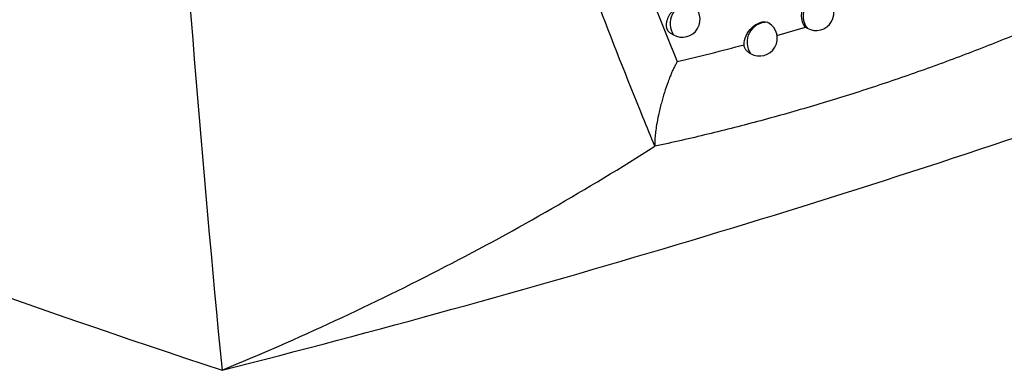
# Model space of a CAD drawing. Header units: millimetres. Extents: x -0.41 to 0.79, y -0.23 to 0.59.
# Tile 64 of 83: x 0.60524 to 0.63293, y 0.25892 to 0.26877. Entities that reach past the tile are written whole.
import ezdxf

# ---------------------------------------------------------------- set-up
doc = ezdxf.new("R2010")
doc.units = ezdxf.units.MM

msp = doc.modelspace()

# ---------------------------------------------------------------- linework, layer by layer
at = {"color": 7, "linetype": 'Continuous', "lineweight": 25}
for p, q in [((0.623545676, 0.2683925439), (0.6236265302, 0.2683458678)), ((0.6273201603, 0.2685729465), (0.6273906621, 0.2685322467)), ((0.6257555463, 0.2678433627), (0.6258005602, 0.2678173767))]:
    msp.add_line(p, q, dxfattribs=at)
at = {"color": 9, "linetype": 'Continuous', "lineweight": 25}
msp.add_line((0.6265377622, 0.2683257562), (0.6273427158, 0.2685616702), dxfattribs=at)
for centre, radius, start, end in [((0.6241060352, 0.2686613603), 0.0005739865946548, 94.453603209, 213.3430979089), ((0.6278120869, 0.2688662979), 0.0005377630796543, 81.6025338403, 218.4028426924), ((0.6262549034, 0.2681392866), 0.0005568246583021, 88.0341988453, 215.3182197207)]:
    msp.add_arc(centre, radius, start, end, dxfattribs=at)
at = {"color": 7, "linetype": 'Continuous', "lineweight": 25}
for centre, radius, start, end in [((0.6238765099, 0.2687788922), 0.0005, 240.0026882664, 58.1282888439), ((0.6277507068, 0.2688810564), 0.000529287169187, 72.6287847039, 215.5807857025), ((0.6276406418, 0.2689652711), 0.0005, 240.0026882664, 60.0026882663), ((0.6260505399, 0.2682504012), 0.0005000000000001, 240.0026882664, 59.3569138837)]:
    msp.add_arc(centre, radius, start, end, dxfattribs=at)
for points, knots in [([(0.506497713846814, 0.3192110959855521), (0.5094315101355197, 0.3161644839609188), (0.5125706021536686, 0.3131626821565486), (0.5167535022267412, 0.3094669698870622), (0.5176035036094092, 0.3087302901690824), (0.5193254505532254, 0.3072661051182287), (0.5201977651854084, 0.3065382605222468), (0.5228485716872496, 0.3043674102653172), (0.5246608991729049, 0.3029370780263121), (0.5339463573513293, 0.2958692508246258), (0.5420874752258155, 0.2904819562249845), (0.5553829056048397, 0.2828069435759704), (0.5599638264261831, 0.2803352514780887), (0.5694165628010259, 0.2755646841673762), (0.5742890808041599, 0.2732655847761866), (0.5818177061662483, 0.269946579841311), (0.5843639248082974, 0.2688618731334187), (0.5882387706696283, 0.2672675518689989), (0.5895399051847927, 0.2667414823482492), (0.5921534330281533, 0.265703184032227), (0.5934667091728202, 0.2651905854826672), (0.6000654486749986, 0.2626601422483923), (0.6054478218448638, 0.2607397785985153), (0.6109324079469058, 0.2589222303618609)], [0, 0, 0, 0, 0.1250000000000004, 0.1250000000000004, 0.1562500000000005, 0.1562500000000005, 0.1875000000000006, 0.1875000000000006, 0.2500000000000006, 0.2500000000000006, 0.5000000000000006, 0.5000000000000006, 0.6250000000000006, 0.6250000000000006, 0.7500000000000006, 0.7500000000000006, 0.8125000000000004, 0.8125000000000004, 0.8437500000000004, 0.8437500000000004, 0.8750000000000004, 0.8750000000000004, 1, 1, 1, 1]), ([(0.623105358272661, 0.2652140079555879), (0.6229938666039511, 0.2654851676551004), (0.622436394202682, 0.2668410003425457), (0.6210331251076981, 0.2704035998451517), (0.6190263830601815, 0.2760039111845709), (0.6169380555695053, 0.2827531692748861), (0.615155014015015, 0.2893995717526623), (0.6142110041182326, 0.2938027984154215), (0.6137491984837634, 0.2959568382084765)], [0, 0, 0, 0, 0.0280700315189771, 0.1403536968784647, 0.364943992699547, 0.5897806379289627, 0.7993224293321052, 0.9999999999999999, 0.9999999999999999, 0.9999999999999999, 0.9999999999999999]), ([(0.6085946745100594, 0.2940977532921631), (0.6088201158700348, 0.2881862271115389), (0.6091194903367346, 0.2823005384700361), (0.6098940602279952, 0.2705752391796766), (0.610368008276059, 0.2647364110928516), (0.6109324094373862, 0.2589222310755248)], [0, 0, 0, 0, 0.5, 0.5, 1, 1, 1, 1]), ([(0.6224294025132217, 0.2708744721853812), (0.6225675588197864, 0.2705184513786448), (0.622848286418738, 0.2697950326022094), (0.623284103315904, 0.2687006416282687), (0.6235847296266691, 0.2679652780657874), (0.6237373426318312, 0.2675919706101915)], [0, 0, 0, 0, 0.3229992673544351, 0.6563204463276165, 0.9999999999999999, 0.9999999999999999, 0.9999999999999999, 0.9999999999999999]), ([(0.623545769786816, 0.2683927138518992), (0.623544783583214, 0.2683932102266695), (0.6235356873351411, 0.2683977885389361), (0.6235203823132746, 0.2684092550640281), (0.6234999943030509, 0.2684272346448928), (0.6234820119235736, 0.26844844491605), (0.6234666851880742, 0.2684720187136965), (0.6234541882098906, 0.2684976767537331), (0.6234444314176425, 0.2685252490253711), (0.6234373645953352, 0.2685551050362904), (0.6234332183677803, 0.2685865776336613), (0.6234319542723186, 0.2686192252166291), (0.6234334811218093, 0.2686529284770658), (0.6234378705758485, 0.268688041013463), (0.6234450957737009, 0.2687238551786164), (0.6234550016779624, 0.268759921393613), (0.6234674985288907, 0.2687961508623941), (0.6234827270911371, 0.2688327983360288), (0.6235004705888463, 0.2688691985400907), (0.6235204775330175, 0.2689049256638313), (0.6235426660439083, 0.2689399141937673), (0.6235671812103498, 0.2689742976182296), (0.6235936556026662, 0.2690074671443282), (0.6236217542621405, 0.2690390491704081), (0.6236513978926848, 0.2690689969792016), (0.6236827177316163, 0.2690973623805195), (0.623715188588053, 0.2691235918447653), (0.6237484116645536, 0.2691474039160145), (0.6237823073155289, 0.269168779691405), (0.6238170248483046, 0.2691877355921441), (0.623851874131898, 0.2692038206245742), (0.6238864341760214, 0.2692168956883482), (0.6239206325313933, 0.2692269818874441), (0.6239546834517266, 0.269234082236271), (0.6239899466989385, 0.269238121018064), (0.6240260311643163, 0.269238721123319), (0.6240496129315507, 0.269235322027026), (0.6240614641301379, 0.2692336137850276)], [0, 0, 0, 0, 0.0034665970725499, 0.0319741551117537, 0.0606831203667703, 0.0900308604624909, 0.1196007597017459, 0.1477827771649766, 0.1761627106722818, 0.2051682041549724, 0.2343902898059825, 0.2623907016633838, 0.2905855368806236, 0.3193922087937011, 0.3484095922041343, 0.3764534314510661, 0.4046898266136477, 0.4335301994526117, 0.4625778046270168, 0.4908675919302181, 0.5193504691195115, 0.5484385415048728, 0.5777341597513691, 0.6063614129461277, 0.6351843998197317, 0.6646221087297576, 0.6942712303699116, 0.723176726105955, 0.7522815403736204, 0.7820147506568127, 0.8119651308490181, 0.8409651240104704, 0.8701673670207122, 0.9000097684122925, 0.9300744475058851, 0.9648583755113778, 1, 1, 1, 1]), ([(0.6347914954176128, 0.2690058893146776), (0.6345563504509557, 0.2689028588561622), (0.6340859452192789, 0.2686967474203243), (0.6333753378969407, 0.2683993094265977), (0.6326610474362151, 0.2681103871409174), (0.6319429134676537, 0.2678308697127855), (0.63122122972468, 0.2675605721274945), (0.630496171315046, 0.267299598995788), (0.6297679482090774, 0.2670479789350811), (0.6290367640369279, 0.2668057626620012), (0.6283028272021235, 0.2665729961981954), (0.6275663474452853, 0.26634972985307), (0.6268275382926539, 0.2661360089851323), (0.6260866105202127, 0.2659319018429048), (0.6253437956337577, 0.2657373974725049), (0.6245992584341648, 0.2655527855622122), (0.6238534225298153, 0.2653772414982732), (0.6233545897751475, 0.265268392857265), (0.6231053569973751, 0.2652140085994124)], [0, 0, 0, 0, 0.0625763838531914, 0.1251834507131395, 0.187812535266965, 0.2504549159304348, 0.3131018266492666, 0.3757444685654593, 0.4383740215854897, 0.5009816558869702, 0.5635585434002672, 0.6260958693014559, 0.6885848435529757, 0.7510167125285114, 0.8133827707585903, 0.8756743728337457, 0.9378829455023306, 0.9999999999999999, 0.9999999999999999, 0.9999999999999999, 0.9999999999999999]), ([(0.6256141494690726, 0.2680673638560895), (0.625610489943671, 0.2681437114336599), (0.6256302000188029, 0.268230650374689), (0.6257099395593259, 0.2684009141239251), (0.6257697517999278, 0.2684830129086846), (0.6259082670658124, 0.2686144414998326), (0.6259882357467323, 0.2686647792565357), (0.6261412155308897, 0.2687165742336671), (0.626214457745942, 0.2687187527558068), (0.6262740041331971, 0.2686957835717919)], [0, 0, 0, 0, 0.25, 0.25, 0.5, 0.5, 0.75, 0.75, 1, 1, 1, 1]), ([(0.6262740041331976, 0.2686957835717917), (0.6262822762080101, 0.2686924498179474), (0.6262931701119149, 0.2686880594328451), (0.626302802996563, 0.2686818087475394), (0.6263051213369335, 0.2686803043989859)], [0, 0, 0, 0, 0.759330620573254, 1, 1, 1, 1]), ([(0.6237373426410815, 0.2675919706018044), (0.6240516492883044, 0.2676676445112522), (0.6246794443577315, 0.2678187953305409), (0.6253028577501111, 0.2679845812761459), (0.6256141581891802, 0.2680673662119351)], [0, 0, 0, 0, 0.5006516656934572, 1, 1, 1, 1]), ([(0.6257557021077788, 0.2678436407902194), (0.6257534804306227, 0.2678448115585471), (0.6257418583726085, 0.2678509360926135), (0.6257225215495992, 0.2678650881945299), (0.6256979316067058, 0.2678862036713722), (0.6256756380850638, 0.2679106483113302), (0.6256561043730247, 0.267937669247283), (0.6256397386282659, 0.2679669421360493), (0.6256268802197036, 0.2679983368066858), (0.6256174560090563, 0.2680319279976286), (0.6256152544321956, 0.2680554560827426), (0.6256141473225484, 0.2680672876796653)], [0, 0, 0, 0, 0.0280090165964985, 0.1465210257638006, 0.2658469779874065, 0.3877808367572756, 0.5106455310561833, 0.630145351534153, 0.7506354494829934, 0.8746017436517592, 1, 1, 1, 1]), ([(0.6237373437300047, 0.2675919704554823), (0.6237216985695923, 0.2675665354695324), (0.6236877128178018, 0.2675112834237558), (0.6236403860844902, 0.2674172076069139), (0.6235890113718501, 0.2673057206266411), (0.6235330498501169, 0.2671726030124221), (0.6234588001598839, 0.2669776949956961), (0.6233742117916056, 0.2667259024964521), (0.6232842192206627, 0.2664147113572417), (0.6232101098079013, 0.2661116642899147), (0.6231568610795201, 0.2658426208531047), (0.6231244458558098, 0.2656293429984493), (0.6231073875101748, 0.2654616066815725), (0.623099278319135, 0.2653255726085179), (0.6231035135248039, 0.2652478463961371), (0.623105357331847, 0.2652140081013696)], [0, 0, 0, 0, 0.0358281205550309, 0.0778288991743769, 0.1256365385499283, 0.1822430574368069, 0.2499459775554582, 0.3744214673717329, 0.4994772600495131, 0.6380324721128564, 0.7495720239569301, 0.8311190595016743, 0.9004478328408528, 0.9566597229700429, 0.9999999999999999, 0.9999999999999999, 0.9999999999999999, 0.9999999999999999]), ([(0.610932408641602, 0.258922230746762), (0.6120068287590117, 0.2593661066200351), (0.6130674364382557, 0.2598306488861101), (0.6151611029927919, 0.2608012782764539), (0.6161952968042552, 0.2613080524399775), (0.6192455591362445, 0.262884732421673), (0.6212100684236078, 0.2640114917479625), (0.6231053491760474, 0.2652140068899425)], [0, 0, 0, 0, 0.25, 0.25, 0.5, 0.5, 1, 1, 1, 1])]:
    msp.add_open_spline(points, degree=3, knots=knots, dxfattribs=at)
msp.add_open_spline([(0.6109324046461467, 0.2589222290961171), (0.6196318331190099, 0.2611331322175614), (0.6280062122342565, 0.2636320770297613), (0.636031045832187, 0.2664117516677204)], degree=3, dxfattribs=at)

doc.saveas('drawing.dxf')
